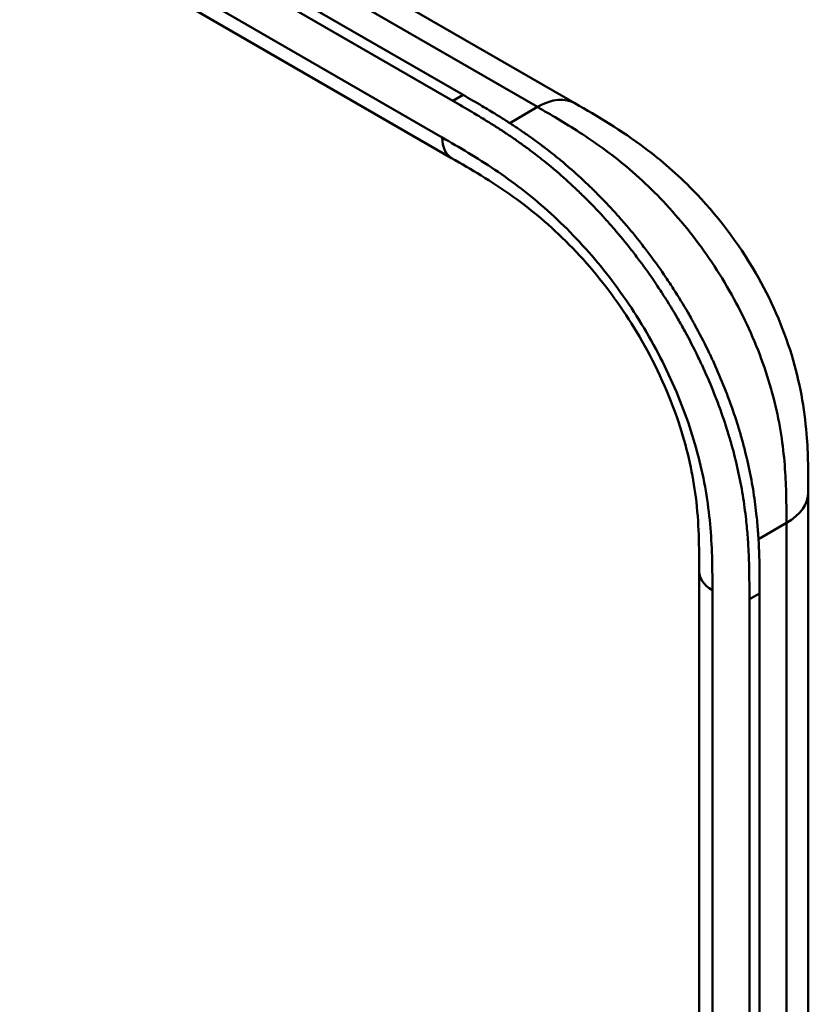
# Model space of a CAD drawing. Header units: millimetres. Extents: x 20 to 833, y 20 to 574.
# Tile 6 of 26: x 200 to 221, y 112 to 138. Entities that reach past the tile are written whole.
import ezdxf

# ---------------------------------------------------------------- set-up
doc = ezdxf.new("R2010")
doc.units = ezdxf.units.MM
doc.header["$LTSCALE"] = 2
doc.layers.add('Sichtbare Kanten(DIN)', color=7, linetype='Continuous', lineweight=50)
doc.layers.add('Sichtbare tangentiale Kanten(DIN)', color=7, linetype='Continuous', lineweight=50)

msp = doc.modelspace()

# ---------------------------------------------------------------- linework, layer by layer
at = {"layer": 'Sichtbare Kanten(DIN)'}
for p, q in [((167.283, 162.427), (212.233, 136.475)), ((211.959, 136.316), (167.009, 162.268)), ((174.231, 159.918), (215.222, 136.252)), ((211.925, 134.787), (170.934, 158.453)), ((215.222, 136.252), (215.222, 136.252)), ((211.925, 134.787), (211.925, 134.787)), ((221.465, 125.848), (221.465, 125.848)), ((218.548, 123.725), (218.548, 123.725)), ((218.548, 61.857), (218.548, 123.725)), ((219.89, 60.469), (219.89, 122.99)), ((220.164, 123.148), (220.164, 60.627))]:
    msp.add_line(p, q, dxfattribs=at)
for points, knots in [([(212.233, 136.475), (212.402, 136.377), (212.7, 136.205), (213.042, 135.999), (213.3, 135.839), (213.473, 135.728), (213.689, 135.586), (213.861, 135.469), (214.077, 135.317), (214.25, 135.191), (214.509, 134.996), (214.766, 134.791), (215.15, 134.467), (215.488, 134.161), (215.903, 133.755), (216.228, 133.413), (216.624, 132.964), (216.932, 132.589), (217.304, 132.103), (217.59, 131.7), (217.932, 131.181), (218.191, 130.756), (218.497, 130.212), (218.726, 129.77), (218.99, 129.209), (219.183, 128.756), (219.401, 128.186), (219.556, 127.73), (219.723, 127.162), (219.836, 126.71), (219.952, 126.153), (220.024, 125.714), (220.083, 125.229), (220.112, 124.912), (220.133, 124.6), (220.144, 124.394), (220.154, 124.139), (220.159, 123.937), (220.162, 123.688), (220.164, 123.441), (220.164, 123.246), (220.164, 123.148)], [-0.9999979, -0.9999979, -0.9999979, -0.9999979, -0.9583317, -0.927082, -0.9166655, -0.8958324, -0.8854159, -0.8645828, -0.8541662, -0.8333331, -0.8229166, -0.7916669, -0.7708339, -0.7291677, -0.7083346, -0.6666684, -0.6458353, -0.6041691, -0.583336, -0.5416698, -0.5208368, -0.4791706, -0.4583375, -0.4166713, -0.3958382, -0.354172, -0.3333389, -0.2916727, -0.2708396, -0.2291735, -0.2083404, -0.1666742, -0.1458411, -0.1145915, -0.1041749, -0.0833418, -0.0729253, -0.0520922, -0.0416756, -0.0208425, -0.0000095, -0.0000095, -0.0000095, -0.0000095]), ([(219.89, 122.99), (219.89, 123.087), (219.889, 123.283), (219.888, 123.53), (219.884, 123.779), (219.879, 123.981), (219.87, 124.235), (219.859, 124.441), (219.838, 124.754), (219.809, 125.071), (219.749, 125.555), (219.677, 125.994), (219.562, 126.552), (219.449, 127.003), (219.281, 127.572), (219.127, 128.028), (218.909, 128.597), (218.716, 129.051), (218.451, 129.611), (218.223, 130.054), (217.917, 130.597), (217.657, 131.023), (217.316, 131.541), (217.03, 131.944), (216.658, 132.431), (216.35, 132.806), (215.954, 133.255), (215.628, 133.597), (215.213, 134.003), (214.876, 134.309), (214.492, 134.633), (214.234, 134.837), (213.976, 135.033), (213.803, 135.158), (213.587, 135.31), (213.414, 135.428), (213.198, 135.57), (213.026, 135.68), (212.768, 135.841), (212.425, 136.047), (212.128, 136.219), (211.959, 136.316)], [0.0000095, 0.0000095, 0.0000095, 0.0000095, 0.0208425, 0.0416756, 0.0520922, 0.0729253, 0.0833418, 0.1041749, 0.1145915, 0.1458411, 0.1666742, 0.2083404, 0.2291735, 0.2708396, 0.2916727, 0.3333389, 0.354172, 0.3958382, 0.4166713, 0.4583375, 0.4791706, 0.5208368, 0.5416698, 0.583336, 0.6041691, 0.6458353, 0.6666684, 0.7083346, 0.7291677, 0.7708339, 0.7916669, 0.8229166, 0.8333331, 0.8541662, 0.8645828, 0.8854159, 0.8958324, 0.9166655, 0.927082, 0.9583317, 0.9999979, 0.9999979, 0.9999979, 0.9999979]), ([(215.222, 136.252), (215.825, 135.904), (216.466, 135.527), (217.529, 134.73), (217.966, 134.352), (219.006, 133.288), (219.589, 132.526), (220.462, 131.017), (220.793, 130.264), (221.236, 128.81), (221.362, 128.092), (221.463, 126.869), (221.465, 126.344), (221.465, 125.848)], [0, 0, 0, 0, 0.640067, 0.640067, 1.097736, 1.097736, 1.8011, 1.8011, 2.405341, 2.405341, 2.977357, 2.977357, 3.433806, 3.433806, 3.433806, 3.433806]), ([(218.548, 123.725), (218.548, 124.387), (218.542, 125.034), (218.38, 126.321), (218.243, 126.956), (217.805, 128.325), (217.476, 129.076), (216.732, 130.408), (216.322, 131.015), (215.423, 132.133), (214.921, 132.65), (213.858, 133.572), (213.289, 133.969), (212.456, 134.48), (212.192, 134.633), (211.925, 134.787)], [0, 0, 0, 0, 0.609028, 0.609028, 1.140262, 1.140262, 1.745142, 1.745142, 2.28517, 2.28517, 2.850958, 2.850958, 3.470181, 3.470181, 3.75364, 3.75364, 3.75364, 3.75364]), ([(221.465, 125.848), (221.465, 114.961), (221.465, 104.074), (221.465, 83.452), (221.465, 73.716), (221.465, 63.98)], [0, 0, 0, 0, 10, 10, 18.943141, 18.943141, 18.943141, 18.943141]), ([(201.851, 94.132), (200.459, 94.77), (199.249, 95.53), (195.947, 97.453), (193.894, 98.648), (185.681, 103.431), (179.522, 107.017), (171.053, 111.949), (168.743, 113.294), (164.701, 115.648), (162.79, 116.572), (161.006, 118.015), (160.701, 118.315), (160.29, 118.872), (160.15, 119.122), (159.98, 119.59), (159.933, 119.806), (159.912, 120.128), (159.912, 120.23), (159.924, 120.414), (159.932, 120.491), (159.948, 120.59), (159.95, 120.599), (159.952, 120.613), (159.953, 120.617), (159.954, 120.625), (159.955, 120.628), (159.955, 120.632), (159.956, 120.633), (159.956, 120.635), (159.956, 120.636), (159.956, 120.637), (159.956, 120.637), (159.957, 120.638), (159.957, 120.639), (159.957, 120.64), (159.957, 120.64), (159.957, 120.64)], [0, 0, 0, 0, 1.330879, 1.330879, 3.517902, 3.517902, 10.078968, 10.078968, 12.539368, 12.539368, 14.385097, 14.385097, 14.827131, 14.827131, 15.157869, 15.157869, 15.425993, 15.425993, 15.548214, 15.548214, 15.639932, 15.639932, 15.648432, 15.648432, 15.652584, 15.652584, 15.654666, 15.654666, 15.655832, 15.655832, 15.656235, 15.656235, 15.656577, 15.656577, 15.657146, 15.657146, 15.657775, 15.657775, 15.657775, 15.657775])]:
    msp.add_open_spline(points, degree=3, knots=knots, dxfattribs=at)
at = {"layer": 'Sichtbare tangentiale Kanten(DIN)'}
for p, q in [((214.222, 136.153), (173.231, 159.819)), ((170.686, 159.002), (211.676, 135.336)), ((211.959, 136.316), (212.233, 136.475)), ((213.479, 135.724), (214.222, 136.153)), ((213.939, 135.99), (213.939, 135.99)), ((215.312, 135.498), (215.312, 135.498)), ((217.429, 133.791), (217.429, 133.791)), ((220.853, 126.308), (220.853, 126.308)), ((220.88, 125.031), (220.133, 124.6)), ((218.9, 123.235), (218.9, 61.367)), ((219.89, 122.99), (220.164, 123.148))]:
    msp.add_line(p, q, dxfattribs=at)
for points, degree in [([(214.222, 136.153), (214.612, 136.378), (214.966, 136.4), (215.222, 136.252)], 3), ([(211.925, 134.787), (211.771, 134.876), (211.676, 135.066), (211.676, 135.336)], 3), ([(220.88, 125.031), (221.27, 125.257), (221.465, 125.552), (221.465, 125.848)], 3), ([(220.88, 63.163), (220.879, 94.097), (220.88, 125.031)], 2), ([(218.548, 123.725), (218.548, 123.547), (218.665, 123.37), (218.9, 123.235)], 3)]:
    msp.add_open_spline(points, degree=degree, dxfattribs=at)
for points, degree, knots in [([(220.88, 125.031), (220.88, 125.236), (220.879, 125.448), (220.876, 125.662), (220.872, 125.9), (220.864, 126.141), (220.848, 126.384), (220.831, 126.648), (220.805, 126.914), (220.769, 127.184), (220.73, 127.465), (220.68, 127.751), (220.613, 128.047), (220.546, 128.345), (220.464, 128.649), (220.367, 128.956), (220.269, 129.264), (220.155, 129.574), (220.026, 129.883), (219.897, 130.19), (219.754, 130.497), (219.597, 130.799), (219.441, 131.099), (219.271, 131.396), (219.091, 131.683), (218.911, 131.97), (218.721, 132.246), (218.523, 132.513), (218.326, 132.777), (218.121, 133.031), (217.908, 133.274), (217.7, 133.512), (217.484, 133.74), (217.263, 133.957), (217.049, 134.165), (216.83, 134.363), (216.608, 134.549), (216.397, 134.727), (216.183, 134.894), (215.967, 135.051), (215.762, 135.201), (215.556, 135.341), (215.349, 135.475), (215.153, 135.601), (214.958, 135.721), (214.764, 135.837), (214.581, 135.946), (214.399, 136.05), (214.222, 136.153)], 3, [0, 0, 0, 0, 0.200478, 0.200478, 0.200478, 0.423741, 0.423741, 0.423741, 0.666684, 0.666684, 0.666684, 0.9194, 0.9194, 0.9194, 1.173003, 1.173003, 1.173003, 1.427874, 1.427874, 1.427874, 1.681933, 1.681933, 1.681933, 1.933379, 1.933379, 1.933379, 2.184817, 2.184817, 2.184817, 2.434394, 2.434394, 2.434394, 2.678283, 2.678283, 2.678283, 2.913464, 2.913464, 2.913464, 3.137969, 3.137969, 3.137969, 3.350822, 3.350822, 3.350822, 3.551826, 3.551826, 3.551826, 3.741307, 3.741307, 3.741307, 3.741307]), ([(211.676, 135.336), (211.904, 135.205), (212.37, 134.936), (213.084, 134.486), (213.797, 133.974), (214.735, 133.197), (215.861, 132.033), (217.046, 130.378), (217.989, 128.549), (218.509, 126.986), (218.754, 125.77), (218.859, 124.885), (218.899, 124.034), (218.9, 123.496), (218.9, 123.235)], 3, [41.227522, 41.227522, 41.227522, 41.227522, 41.471025, 41.714526, 41.958028, 42.201529, 42.688532, 43.175534, 43.662537, 44.149539, 44.39304, 44.636542, 44.880043, 45.123546, 45.123546, 45.123546, 45.123546]), ([(201.982, 103.969), (201.982, 103.969), (201.978, 103.97), (201.907, 104.003), (201.767, 104.068), (201.558, 104.168), (201.289, 104.302), (200.967, 104.469), (200.652, 104.639), (200.339, 104.813), (200.026, 104.99), (199.329, 105.395), (198.245, 106.027), (196.775, 106.882), (194.919, 107.964), (192.675, 109.27), (190.43, 110.577), (188.187, 111.884), (185.943, 113.19), (183.7, 114.497), (181.456, 115.804), (179.212, 117.11), (176.968, 118.417), (174.948, 119.593), (173.153, 120.638), (171.583, 121.552), (170.238, 122.336), (169.116, 122.989), (167.994, 123.643), (166.87, 124.297), (165.748, 124.951), (164.782, 125.513), (163.974, 125.984), (163.318, 126.365), (162.824, 126.656), (162.491, 126.861), (162.167, 127.069), (161.856, 127.284), (161.561, 127.505), (161.231, 127.779), (160.885, 128.114), (160.552, 128.517), (160.279, 128.992), (160.121, 129.533), (160.106, 130.082), (160.267, 130.748), (160.709, 131.507), (161.405, 132.196), (162.217, 132.786), (163.036, 133.288), (163.685, 133.66), (164.116, 133.907), (164.461, 134.104), (164.666, 134.222), (164.819, 134.31), (164.921, 134.368), (164.974, 134.398)], 5, [0, 0, 0, 0, 0, 0, 0.000053, 0.006056, 0.116047, 0.226038, 0.33603, 0.446021, 0.556012, 0.666003, 0.775995, 0.885986, 1.682703, 2.479419, 3.276135, 4.072852, 4.869568, 5.666285, 6.463001, 7.259718, 8.056434, 8.853151, 9.649867, 10.446583, 10.844942, 11.2433, 11.641658, 12.040016, 12.438375, 12.836733, 13.235091, 13.633449, 13.75616, 13.87887, 14.001581, 14.124292, 14.247002, 14.369713, 14.492424, 14.615134, 14.860555, 15.105977, 15.351398, 15.596819, 15.84224, 16.087662, 16.578504, 17.069347, 17.314768, 17.560189, 17.652615, 17.745041, 17.837467, 17.933544, 17.933544, 17.933544, 17.933544, 17.933544, 17.933544])]:
    msp.add_open_spline(points, degree=degree, knots=knots, dxfattribs=at)

doc.saveas('drawing.dxf')
